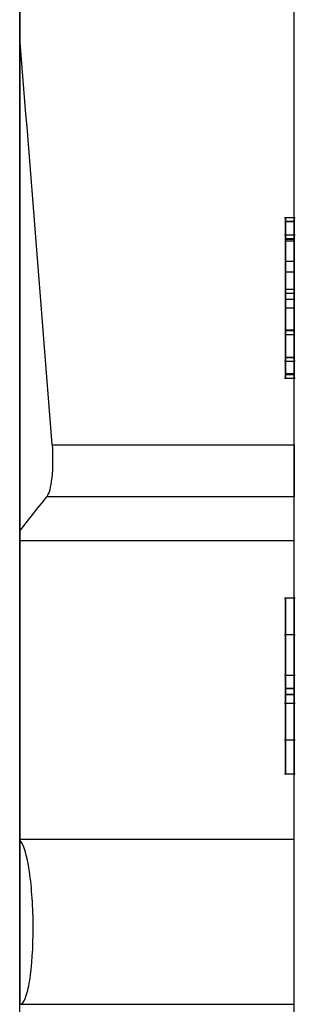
# Model space of a CAD drawing. Header units: inches. Extents: x -122 to 123, y -201 to 75.
# Tile 102 of 191: x -20.275 to -20.149, y 48.423 to 48.876. Entities that reach past the tile are written whole.
import ezdxf

# ---------------------------------------------------------------- set-up
doc = ezdxf.new("R2010")
doc.units = ezdxf.units.IN
doc.header["$MEASUREMENT"] = 0

msp = doc.modelspace()

# ---------------------------------------------------------------- linework, layer by layer
at = {"color": 7, "linetype": 'Continuous', "lineweight": 25}
for p, q in [((-20.27509, 47.72247), (-20.27509, 49.45279)), ((-20.1491, 47.72247), (-20.1491, 49.45279)), ((-20.27509, 48.95714), (-20.27509, 48.86752)), ((-20.1491, 48.6804), (-20.1491, 48.95714)), ((-20.27509, 48.78561), (-20.27509, 48.78749)), ((-20.27509, 48.78501), (-20.27509, 48.78622)), ((-20.27509, 48.786), (-20.27509, 48.77941)), ((-20.27509, 48.7858), (-20.27509, 48.7858)), ((-20.27509, 48.77474), (-20.27509, 48.7858)), ((-20.27509, 48.78579), (-20.27509, 48.72326)), ((-20.27509, 48.72326), (-20.27509, 48.78579)), ((-20.27509, 48.77563), (-20.27509, 48.78579)), ((-20.27509, 48.78579), (-20.27509, 48.71537)), ((-20.27509, 48.75572), (-20.27509, 48.78579)), ((-20.27509, 48.78579), (-20.27509, 48.77973)), ((-20.27509, 48.77341), (-20.27509, 48.78561)), ((-20.27509, 48.78501), (-20.27509, 48.71538)), ((-20.14861, 48.78471), (-20.15353, 48.78471)), ((-20.14861, 48.78471), (-20.15353, 48.78471)), ((-20.15304, 48.78304), (-20.15304, 48.77417)), ((-20.15304, 48.78304), (-20.1491, 48.78304)), ((-20.15304, 48.78304), (-20.15304, 48.78304)), ((-20.15304, 48.78304), (-20.1491, 48.78304)), ((-20.15304, 48.71262), (-20.15304, 48.78304)), ((-20.1491, 48.78304), (-20.15304, 48.78304)), ((-20.15304, 48.71262), (-20.15304, 48.78304)), ((-20.15304, 48.78304), (-20.15304, 48.71262)), ((-20.1491, 48.78304), (-20.15304, 48.78304)), ((-20.1491, 48.78304), (-20.15304, 48.78304)), ((-20.15304, 48.77514), (-20.15304, 48.78304)), ((-20.15304, 48.78304), (-20.15304, 48.71262)), ((-20.1491, 48.78304), (-20.15304, 48.78304)), ((-20.1491, 48.78304), (-20.1491, 48.77417)), ((-20.1491, 48.78304), (-20.1491, 48.78304)), ((-20.1491, 48.71262), (-20.1491, 48.78304)), ((-20.1491, 48.78304), (-20.1491, 48.71262)), ((-20.1491, 48.71262), (-20.1491, 48.78304)), ((-20.1491, 48.78304), (-20.1491, 48.77514)), ((-20.1491, 48.71262), (-20.1491, 48.78304)), ((-20.27509, 48.77973), (-20.27509, 48.76844)), ((-20.27509, 48.77698), (-20.27509, 48.77959)), ((-20.27509, 48.77448), (-20.27509, 48.77958)), ((-20.27509, 48.77941), (-20.27509, 48.76262)), ((-20.27509, 48.77377), (-20.27509, 48.77791)), ((-20.27509, 48.7779), (-20.27509, 48.72326)), ((-20.27509, 48.77698), (-20.27509, 48.75716)), ((-20.14861, 48.77682), (-20.15353, 48.77682)), ((-20.14861, 48.77682), (-20.15353, 48.77682)), ((-20.27509, 48.76636), (-20.27509, 48.77563)), ((-20.27509, 48.75224), (-20.27509, 48.77474)), ((-20.27509, 48.76262), (-20.27509, 48.77448)), ((-20.27509, 48.75958), (-20.27509, 48.77377)), ((-20.27509, 48.75782), (-20.27509, 48.77341)), ((-20.1491, 48.77519), (-20.15304, 48.77519)), ((-20.15304, 48.77489), (-20.15304, 48.77519)), ((-20.15304, 48.77515), (-20.1491, 48.77515)), ((-20.15304, 48.77515), (-20.1491, 48.77515)), ((-20.15304, 48.7205), (-20.15304, 48.77515)), ((-20.1491, 48.77514), (-20.15304, 48.77514)), ((-20.15304, 48.71262), (-20.15304, 48.77514)), ((-20.1491, 48.77514), (-20.15304, 48.77514)), ((-20.15304, 48.77489), (-20.15304, 48.76485)), ((-20.15304, 48.77489), (-20.1491, 48.77489)), ((-20.15304, 48.77417), (-20.15304, 48.75193)), ((-20.15304, 48.77417), (-20.1491, 48.77417)), ((-20.1491, 48.77489), (-20.1491, 48.77519)), ((-20.1491, 48.7205), (-20.1491, 48.77515)), ((-20.1491, 48.77514), (-20.1491, 48.71262)), ((-20.1491, 48.77489), (-20.1491, 48.76485)), ((-20.1491, 48.77417), (-20.1491, 48.75193)), ((-20.27509, 48.76844), (-20.27509, 48.76409)), ((-20.27509, 48.75618), (-20.27509, 48.76636)), ((-20.27509, 48.76409), (-20.27509, 48.75596)), ((-20.15304, 48.76485), (-20.15304, 48.74743)), ((-20.15304, 48.76485), (-20.1491, 48.76485)), ((-20.1491, 48.76485), (-20.1491, 48.74743)), ((-20.27509, 48.73651), (-20.27509, 48.75958)), ((-20.27509, 48.75006), (-20.27509, 48.75782)), ((-20.15304, 48.75986), (-20.1491, 48.75986)), ((-20.15304, 48.75986), (-20.1491, 48.75986)), ((-20.27509, 48.75716), (-20.27509, 48.75295)), ((-20.27509, 48.75177), (-20.27509, 48.75618)), ((-20.27509, 48.75596), (-20.27509, 48.75569)), ((-20.27509, 48.75295), (-20.27509, 48.75142)), ((-20.27509, 48.73056), (-20.27509, 48.75224)), ((-20.27509, 48.73548), (-20.27509, 48.75177)), ((-20.27509, 48.75142), (-20.27509, 48.71865)), ((-20.27509, 48.74614), (-20.27509, 48.75006)), ((-20.15304, 48.75193), (-20.15304, 48.73114)), ((-20.15304, 48.75193), (-20.1491, 48.75193)), ((-20.15304, 48.75019), (-20.1491, 48.75019)), ((-20.1491, 48.75193), (-20.1491, 48.73114)), ((-20.27509, 48.74465), (-20.27509, 48.74794)), ((-20.27509, 48.74783), (-20.27509, 48.72327)), ((-20.27509, 48.74296), (-20.27509, 48.74614)), ((-20.27509, 48.73713), (-20.27509, 48.74465)), ((-20.15304, 48.74743), (-20.15304, 48.733)), ((-20.15304, 48.74743), (-20.1491, 48.74743)), ((-20.1491, 48.74743), (-20.1491, 48.733)), ((-20.27509, 48.73888), (-20.27509, 48.74296)), ((-20.15304, 48.74339), (-20.1491, 48.74339)), ((-20.27509, 48.72943), (-20.27509, 48.73888)), ((-20.27509, 48.7264), (-20.27509, 48.73713)), ((-20.27509, 48.72354), (-20.27509, 48.73651)), ((-20.27509, 48.73599), (-20.27509, 48.72342)), ((-20.27509, 48.71777), (-20.27509, 48.73599)), ((-20.27509, 48.72001), (-20.27509, 48.73548)), ((-20.27509, 48.71644), (-20.27509, 48.73056)), ((-20.15304, 48.73323), (-20.1491, 48.73323)), ((-20.15304, 48.73323), (-20.1491, 48.73323)), ((-20.15304, 48.733), (-20.1491, 48.733)), ((-20.15304, 48.733), (-20.15304, 48.72066)), ((-20.15304, 48.73114), (-20.15304, 48.71323)), ((-20.15304, 48.73114), (-20.1491, 48.73114)), ((-20.1491, 48.733), (-20.1491, 48.72066)), ((-20.1491, 48.73114), (-20.1491, 48.71323)), ((-20.27509, 48.72226), (-20.27509, 48.72943)), ((-20.27509, 48.72331), (-20.27509, 48.7264)), ((-20.27509, 48.72326), (-20.27509, 48.72354)), ((-20.27509, 48.72342), (-20.27509, 48.72151)), ((-20.27509, 48.72327), (-20.27509, 48.72331)), ((-20.27509, 48.72326), (-20.27509, 48.71537)), ((-20.27509, 48.71537), (-20.27509, 48.72326)), ((-20.27509, 48.71541), (-20.27509, 48.72001)), ((-20.27509, 48.71865), (-20.27509, 48.7137)), ((-20.27509, 48.71777), (-20.27509, 48.71369)), ((-20.15353, 48.71884), (-20.14861, 48.71884)), ((-20.15353, 48.71883), (-20.14861, 48.71883)), ((-20.15304, 48.72066), (-20.1491, 48.72066)), ((-20.15304, 48.72066), (-20.15304, 48.7205)), ((-20.15304, 48.7205), (-20.1491, 48.7205)), ((-20.15304, 48.7205), (-20.1491, 48.7205)), ((-20.1491, 48.72066), (-20.1491, 48.7205)), ((-20.27509, 48.71538), (-20.27509, 48.71644)), ((-20.27509, 48.71537), (-20.27509, 48.71541)), ((-20.15304, 48.71323), (-20.1491, 48.71323)), ((-20.15304, 48.71323), (-20.15304, 48.71262)), ((-20.15304, 48.71262), (-20.1491, 48.71262)), ((-20.15304, 48.71262), (-20.15304, 48.71262)), ((-20.15304, 48.71262), (-20.1491, 48.71262)), ((-20.1491, 48.71262), (-20.15304, 48.71262)), ((-20.1491, 48.71262), (-20.15304, 48.71262)), ((-20.1491, 48.71262), (-20.15304, 48.71262)), ((-20.1491, 48.71262), (-20.15304, 48.71262)), ((-20.1491, 48.71323), (-20.1491, 48.71262)), ((-20.1491, 48.71262), (-20.1491, 48.71262)), ((-20.15353, 48.71094), (-20.14861, 48.71094)), ((-20.15353, 48.71094), (-20.14861, 48.71094)), ((-20.26024, 48.6804), (-20.1491, 48.6804)), ((-20.1491, 48.6804), (-20.1491, 48.65646)), ((-20.1491, 48.65646), (-20.26267, 48.65646)), ((-20.1491, 48.63629), (-20.1491, 48.65646)), ((-20.27509, 48.64067), (-20.27509, 48.63629)), ((-20.27509, 48.63629), (-20.1491, 48.63629)), ((-20.27509, 48.63629), (-20.27509, 48.49889)), ((-20.27509, 48.60871), (-20.27509, 48.60947)), ((-20.27509, 48.60871), (-20.27509, 48.60134)), ((-20.27509, 48.59602), (-20.27509, 48.60871)), ((-20.27509, 48.60724), (-20.27509, 48.60825)), ((-20.14861, 48.60971), (-20.15353, 48.60971)), ((-20.27509, 48.60792), (-20.27509, 48.55439)), ((-20.27509, 48.60792), (-20.27509, 48.60792)), ((-20.27509, 48.5293), (-20.27509, 48.60724)), ((-20.27509, 48.60134), (-20.27509, 48.58905)), ((-20.27509, 48.59292), (-20.27509, 48.59623)), ((-20.27509, 48.59609), (-20.27509, 48.58969)), ((-20.27509, 48.58022), (-20.27509, 48.59602)), ((-20.27509, 48.58393), (-20.27509, 48.59292)), ((-20.14861, 48.59289), (-20.15353, 48.59289)), ((-20.27509, 48.58969), (-20.27509, 48.58238)), ((-20.27509, 48.58905), (-20.27509, 48.55854)), ((-20.27509, 48.54901), (-20.27509, 48.58393)), ((-20.27509, 48.58238), (-20.27509, 48.56779)), ((-20.27509, 48.54972), (-20.27509, 48.58022)), ((-20.15353, 48.57434), (-20.14861, 48.57434)), ((-20.27509, 48.56779), (-20.27509, 48.54882)), ((-20.15304, 48.56552), (-20.15304, 48.56834)), ((-20.15304, 48.56834), (-20.1491, 48.56834)), ((-20.15304, 48.56815), (-20.15304, 48.56557)), ((-20.15304, 48.56815), (-20.1491, 48.56815)), ((-20.1491, 48.56552), (-20.1491, 48.56834)), ((-20.1491, 48.56815), (-20.1491, 48.56557)), ((-20.15304, 48.56557), (-20.1491, 48.56557)), ((-20.15304, 48.56552), (-20.1491, 48.56552)), ((-20.27509, 48.55854), (-20.27509, 48.54274)), ((-20.14861, 48.56136), (-20.15353, 48.56136)), ((-20.27509, 48.55439), (-20.27509, 48.55438)), ((-20.27509, 48.55438), (-20.27509, 48.54151)), ((-20.27509, 48.53743), (-20.27509, 48.54972)), ((-20.27509, 48.54395), (-20.27509, 48.54901)), ((-20.27509, 48.54882), (-20.27509, 48.54447)), ((-20.15353, 48.54459), (-20.14861, 48.54459)), ((-20.27509, 48.54447), (-20.27509, 48.54367)), ((-20.27509, 48.54274), (-20.27509, 48.53263)), ((-20.27509, 48.54151), (-20.27509, 48.54103)), ((-20.27509, 48.54103), (-20.27509, 48.5293)), ((-20.27509, 48.53006), (-20.27509, 48.53743)), ((-20.27509, 48.53263), (-20.27509, 48.52925)), ((-20.27509, 48.5293), (-20.27509, 48.53006)), ((-20.27509, 48.5293), (-20.27509, 48.5293)), ((-20.15355, 48.52902), (-20.14858, 48.52902)), ((-20.27509, 48.49889), (-20.27509, 48.49847)), ((-20.27509, 48.49889), (-20.1491, 48.49889)), ((-20.27497, 48.4229), (-20.1491, 48.4229))]:
    msp.add_line(p, q, dxfattribs=at)
at = {"color": 7, "linetype": 'Continuous', "lineweight": 25, "flags": 128}
for points in [[(-20.15304, 48.75986), (-20.15304, 48.75986)], [(-20.15304, 48.73323), (-20.15304, 48.73323)]]:
    msp.add_lwpolyline(points, dxfattribs=at)
at = {"color": 7, "linetype": 'Continuous', "lineweight": 25}
for points in [[(-20.27509, 48.86752), (-20.27509, 48.79218), (-20.27509, 48.71654), (-20.27509, 48.64067)], [(-20.26024, 48.6804), (-20.26499, 48.74275), (-20.26993, 48.80513), (-20.27509, 48.86752)], [(-20.27509, 48.64067), (-20.27094, 48.64593), (-20.26681, 48.6512), (-20.26267, 48.65646)], [(-20.27509, 48.49847), (-20.27509, 48.4733), (-20.27509, 48.44812), (-20.27509, 48.42291)]]:
    msp.add_open_spline(points, degree=3, dxfattribs=at)
for points, knots in [([(-20.15304, 48.71094), (-20.15304, 48.71094), (-20.15304, 48.72869), (-20.15304, 48.74782), (-20.15304, 48.76696), (-20.15304, 48.78471), (-20.15304, 48.78471), (-20.15304, 48.78471), (-20.15304, 48.76696), (-20.15304, 48.74782), (-20.15304, 48.72869), (-20.15304, 48.71094), (-20.15304, 48.71094)], [0, 0, 0, 0, 0.25, 0.25, 0.25, 0.5, 0.5, 0.5, 0.75, 0.75, 0.75, 1, 1, 1, 1]), ([(-20.15304, 48.75986), (-20.15304, 48.77702), (-20.15304, 48.78471), (-20.15304, 48.78471), (-20.15304, 48.78471), (-20.15304, 48.7787), (-20.15304, 48.7637), (-20.15304, 48.7499), (-20.15304, 48.74595), (-20.15304, 48.74339)], [0.7857143, 0.7857143, 0.7857143, 0.7857143, 0.8571429, 0.8571429, 0.8571429, 0.9285714, 0.9285714, 0.9285714, 1, 1, 1, 1]), ([(-20.1491, 48.71094), (-20.1491, 48.71094), (-20.1491, 48.72869), (-20.1491, 48.74782), (-20.1491, 48.76696), (-20.1491, 48.78471), (-20.1491, 48.78471), (-20.1491, 48.78471), (-20.1491, 48.76696), (-20.1491, 48.74782), (-20.1491, 48.72869), (-20.1491, 48.71094), (-20.1491, 48.71094)], [0, 0, 0, 0, 0.25, 0.25, 0.25, 0.5, 0.5, 0.5, 0.75, 0.75, 0.75, 1, 1, 1, 1]), ([(-20.1491, 48.75986), (-20.1491, 48.77702), (-20.1491, 48.78471), (-20.1491, 48.78471), (-20.1491, 48.78471), (-20.1491, 48.7787), (-20.1491, 48.7637), (-20.1491, 48.7499), (-20.1491, 48.74595), (-20.1491, 48.74339)], [0.7857143, 0.7857143, 0.7857143, 0.7857143, 0.8571429, 0.8571429, 0.8571429, 0.9285714, 0.9285714, 0.9285714, 1, 1, 1, 1]), ([(-20.15304, 48.77682), (-20.15304, 48.77682), (-20.15304, 48.76203), (-20.15304, 48.74782), (-20.15304, 48.73362), (-20.15304, 48.71883), (-20.15304, 48.71883), (-20.15304, 48.71883), (-20.15304, 48.73362), (-20.15304, 48.74782), (-20.15304, 48.76203), (-20.15304, 48.77682), (-20.15304, 48.77682)], [0, 0, 0, 0, 0.25, 0.25, 0.25, 0.5, 0.5, 0.5, 0.75, 0.75, 0.75, 1, 1, 1, 1]), ([(-20.15304, 48.75019), (-20.15304, 48.75266), (-20.15304, 48.75434), (-20.15304, 48.76401), (-20.15304, 48.77416), (-20.15304, 48.77682), (-20.15304, 48.77682), (-20.15304, 48.77682), (-20.15304, 48.77169), (-20.15304, 48.75986)], [0.5, 0.5, 0.5, 0.5, 0.5714286, 0.5714286, 0.5714286, 0.6428571, 0.6428571, 0.6428571, 0.7142857, 0.7142857, 0.7142857, 0.7142857]), ([(-20.1491, 48.77682), (-20.1491, 48.77682), (-20.1491, 48.76203), (-20.1491, 48.74782), (-20.1491, 48.73362), (-20.1491, 48.71883), (-20.1491, 48.71883), (-20.1491, 48.71883), (-20.1491, 48.73362), (-20.1491, 48.74782), (-20.1491, 48.76203), (-20.1491, 48.77682), (-20.1491, 48.77682)], [0, 0, 0, 0, 0.25, 0.25, 0.25, 0.5, 0.5, 0.5, 0.75, 0.75, 0.75, 1, 1, 1, 1]), ([(-20.1491, 48.75019), (-20.1491, 48.75266), (-20.1491, 48.75434), (-20.1491, 48.76401), (-20.1491, 48.77416), (-20.1491, 48.77682), (-20.1491, 48.77682), (-20.1491, 48.77682), (-20.1491, 48.77169), (-20.1491, 48.75986)], [0.5, 0.5, 0.5, 0.5, 0.5714286, 0.5714286, 0.5714286, 0.6428571, 0.6428571, 0.6428571, 0.7142857, 0.7142857, 0.7142857, 0.7142857]), ([(-20.15304, 48.73323), (-20.15304, 48.71775), (-20.15304, 48.71094), (-20.15304, 48.71094), (-20.15304, 48.71094), (-20.15304, 48.71726), (-20.15304, 48.73156), (-20.15304, 48.74447), (-20.15304, 48.74773), (-20.15304, 48.75019)], [0.2857143, 0.2857143, 0.2857143, 0.2857143, 0.3571429, 0.3571429, 0.3571429, 0.4285714, 0.4285714, 0.4285714, 0.5, 0.5, 0.5, 0.5]), ([(-20.1491, 48.73323), (-20.1491, 48.71775), (-20.1491, 48.71094), (-20.1491, 48.71094), (-20.1491, 48.71094), (-20.1491, 48.71726), (-20.1491, 48.73156), (-20.1491, 48.74447), (-20.1491, 48.74773), (-20.1491, 48.75019)], [0.2857143, 0.2857143, 0.2857143, 0.2857143, 0.3571429, 0.3571429, 0.3571429, 0.4285714, 0.4285714, 0.4285714, 0.5, 0.5, 0.5, 0.5]), ([(-20.15304, 48.74339), (-20.15304, 48.74083), (-20.15304, 48.73955), (-20.15304, 48.73086), (-20.15304, 48.72169), (-20.15304, 48.71884), (-20.15304, 48.71884), (-20.15304, 48.71884), (-20.15304, 48.72317), (-20.15304, 48.73323)], [0, 0, 0, 0, 0.0714286, 0.0714286, 0.0714286, 0.1428571, 0.1428571, 0.1428571, 0.2142857, 0.2142857, 0.2142857, 0.2142857]), ([(-20.1491, 48.74339), (-20.1491, 48.74083), (-20.1491, 48.73955), (-20.1491, 48.73086), (-20.1491, 48.72169), (-20.1491, 48.71884), (-20.1491, 48.71884), (-20.1491, 48.71884), (-20.1491, 48.72317), (-20.1491, 48.73323)], [0, 0, 0, 0, 0.0714286, 0.0714286, 0.0714286, 0.1428571, 0.1428571, 0.1428571, 0.2142857, 0.2142857, 0.2142857, 0.2142857]), ([(-20.26024, 48.6804), (-20.25985, 48.6752), (-20.25992, 48.66953), (-20.26086, 48.66078), (-20.2617, 48.6577), (-20.26267, 48.65646)], [0, 0, 0, 0, 0.5, 0.5, 1, 1, 1, 1]), ([(-20.1491, 48.49889), (-20.1491, 48.49889), (-20.1491, 48.49933), (-20.1491, 48.50106), (-20.1491, 48.50237), (-20.1491, 48.50581), (-20.1491, 48.50791), (-20.1491, 48.51286), (-20.1491, 48.51575), (-20.1491, 48.52522), (-20.1491, 48.53284), (-20.1491, 48.54931), (-20.1491, 48.55832), (-20.1491, 48.57619), (-20.1491, 48.58528), (-20.1491, 48.60198), (-20.1491, 48.60965), (-20.1491, 48.62248), (-20.1491, 48.62759), (-20.1491, 48.6345), (-20.1491, 48.63629), (-20.1491, 48.63629)], [0, 0, 0, 0, 0.0625, 0.0625, 0.125, 0.125, 0.1875, 0.1875, 0.25, 0.25, 0.375, 0.375, 0.5, 0.5, 0.625, 0.625, 0.75, 0.75, 0.875, 0.875, 1, 1, 1, 1]), ([(-20.15304, 48.56815), (-20.15304, 48.5691), (-20.15304, 48.57146), (-20.15304, 48.57769), (-20.15304, 48.59231), (-20.15304, 48.608), (-20.15304, 48.61088), (-20.15304, 48.60722), (-20.15304, 48.59859), (-20.15304, 48.58205), (-20.15304, 48.57413), (-20.15304, 48.56959), (-20.15304, 48.56834)], [0, 0, 0, 0, 0.096179, 0.163488, 0.230798, 0.365417, 0.500036, 0.634655, 0.701964, 0.769273, 0.903892, 1, 1, 1, 1]), ([(-20.1491, 48.56815), (-20.1491, 48.5691), (-20.1491, 48.57146), (-20.1491, 48.57769), (-20.1491, 48.59231), (-20.1491, 48.608), (-20.1491, 48.61088), (-20.1491, 48.60722), (-20.1491, 48.59859), (-20.1491, 48.58205), (-20.1491, 48.57413), (-20.1491, 48.56959), (-20.1491, 48.56834)], [0, 0, 0, 0, 0.096179, 0.163488, 0.230798, 0.365417, 0.500036, 0.634655, 0.701964, 0.769273, 0.903892, 1, 1, 1, 1]), ([(-20.15304, 48.59289), (-20.15304, 48.59289), (-20.15304, 48.59101), (-20.15304, 48.58434), (-20.15304, 48.57657), (-20.15304, 48.57434), (-20.15304, 48.57434), (-20.15304, 48.57434), (-20.15304, 48.5769), (-20.15304, 48.58434), (-20.15304, 48.59101), (-20.15304, 48.59289), (-20.15304, 48.59289)], [0, 0, 0, 0, 0.25, 0.25, 0.25, 0.5, 0.5, 0.5, 0.75, 0.75, 0.75, 1, 1, 1, 1]), ([(-20.1491, 48.59289), (-20.1491, 48.59289), (-20.1491, 48.59101), (-20.1491, 48.58434), (-20.1491, 48.57657), (-20.1491, 48.57434), (-20.1491, 48.57434), (-20.1491, 48.57434), (-20.1491, 48.5769), (-20.1491, 48.58434), (-20.1491, 48.59101), (-20.1491, 48.59289), (-20.1491, 48.59289)], [0, 0, 0, 0, 0.25, 0.25, 0.25, 0.5, 0.5, 0.5, 0.75, 0.75, 0.75, 1, 1, 1, 1]), ([(-20.15304, 48.56552), (-20.15304, 48.56415), (-20.15304, 48.56133), (-20.15304, 48.55576), (-20.15304, 48.54763), (-20.15304, 48.53564), (-20.15304, 48.53), (-20.15304, 48.52865), (-20.15304, 48.52959), (-20.15304, 48.53263), (-20.15304, 48.53805), (-20.15304, 48.55339), (-20.15304, 48.55998), (-20.15304, 48.56486), (-20.15304, 48.56557)], [0, 0, 0, 0, 0.0913, 0.141566, 0.226336, 0.361372, 0.42889, 0.496408, 0.563926, 0.631444, 0.698962, 0.76648, 0.901516, 1, 1, 1, 1]), ([(-20.1491, 48.56552), (-20.1491, 48.56415), (-20.1491, 48.56133), (-20.1491, 48.55576), (-20.1491, 48.54763), (-20.1491, 48.53564), (-20.1491, 48.53), (-20.1491, 48.52865), (-20.1491, 48.52959), (-20.1491, 48.53263), (-20.1491, 48.53805), (-20.1491, 48.55339), (-20.1491, 48.55998), (-20.1491, 48.56486), (-20.1491, 48.56557)], [0, 0, 0, 0, 0.0913, 0.141566, 0.226336, 0.361372, 0.42889, 0.496408, 0.563926, 0.631444, 0.698962, 0.76648, 0.901516, 1, 1, 1, 1]), ([(-20.15304, 48.56136), (-20.15304, 48.56136), (-20.15304, 48.55936), (-20.15304, 48.55325), (-20.15304, 48.54625), (-20.15304, 48.54459), (-20.15304, 48.54459), (-20.15304, 48.54459), (-20.15304, 48.54592), (-20.15304, 48.55325), (-20.15304, 48.55969), (-20.15304, 48.56136), (-20.15304, 48.56136)], [0, 0, 0, 0, 0.25, 0.25, 0.25, 0.5, 0.5, 0.5, 0.75, 0.75, 0.75, 1, 1, 1, 1]), ([(-20.1491, 48.56136), (-20.1491, 48.56136), (-20.1491, 48.55936), (-20.1491, 48.55325), (-20.1491, 48.54625), (-20.1491, 48.54459), (-20.1491, 48.54459), (-20.1491, 48.54459), (-20.1491, 48.54592), (-20.1491, 48.55325), (-20.1491, 48.55969), (-20.1491, 48.56136), (-20.1491, 48.56136)], [0, 0, 0, 0, 0.25, 0.25, 0.25, 0.5, 0.5, 0.5, 0.75, 0.75, 0.75, 1, 1, 1, 1]), ([(-20.27497, 48.4229), (-20.2741, 48.4229), (-20.27325, 48.42392), (-20.27174, 48.42769), (-20.27106, 48.43046), (-20.26944, 48.44043), (-20.26889, 48.44925), (-20.26894, 48.46726), (-20.26953, 48.4765), (-20.27173, 48.49147), (-20.27334, 48.49699), (-20.27509, 48.49847)], [0, 0, 0, 0, 0.125, 0.125, 0.25, 0.25, 0.5, 0.5, 0.75, 0.75, 1, 1, 1, 1]), ([(-20.1491, 48.4229), (-20.1491, 48.4229), (-20.1491, 48.427), (-20.1491, 48.43756), (-20.1491, 48.44177), (-20.1491, 48.45098), (-20.1491, 48.45596), (-20.1491, 48.47087), (-20.1491, 48.48077), (-20.1491, 48.49131), (-20.1491, 48.49412), (-20.1491, 48.49791), (-20.1491, 48.49889), (-20.1491, 48.49889)], [0, 0, 0, 0, 0.25, 0.25, 0.375, 0.375, 0.5, 0.5, 0.75, 0.75, 0.875, 0.875, 1, 1, 1, 1]), ([(-20.1491, 48.3107), (-20.1491, 48.3107), (-20.1491, 48.31214), (-20.1491, 48.31635), (-20.1491, 48.31806), (-20.1491, 48.32211), (-20.1491, 48.32447), (-20.1491, 48.3322), (-20.1491, 48.33843), (-20.1491, 48.35187), (-20.1491, 48.35923), (-20.1491, 48.37382), (-20.1491, 48.38125), (-20.1491, 48.39489), (-20.1491, 48.40115), (-20.1491, 48.41162), (-20.1491, 48.4158), (-20.1491, 48.42144), (-20.1491, 48.4229), (-20.1491, 48.4229)], [0, 0, 0, 0, 0.125, 0.125, 0.1875, 0.1875, 0.25, 0.25, 0.375, 0.375, 0.5, 0.5, 0.625, 0.625, 0.75, 0.75, 0.875, 0.875, 1, 1, 1, 1])]:
    msp.add_open_spline(points, degree=3, knots=knots, dxfattribs=at)

doc.saveas('drawing.dxf')
